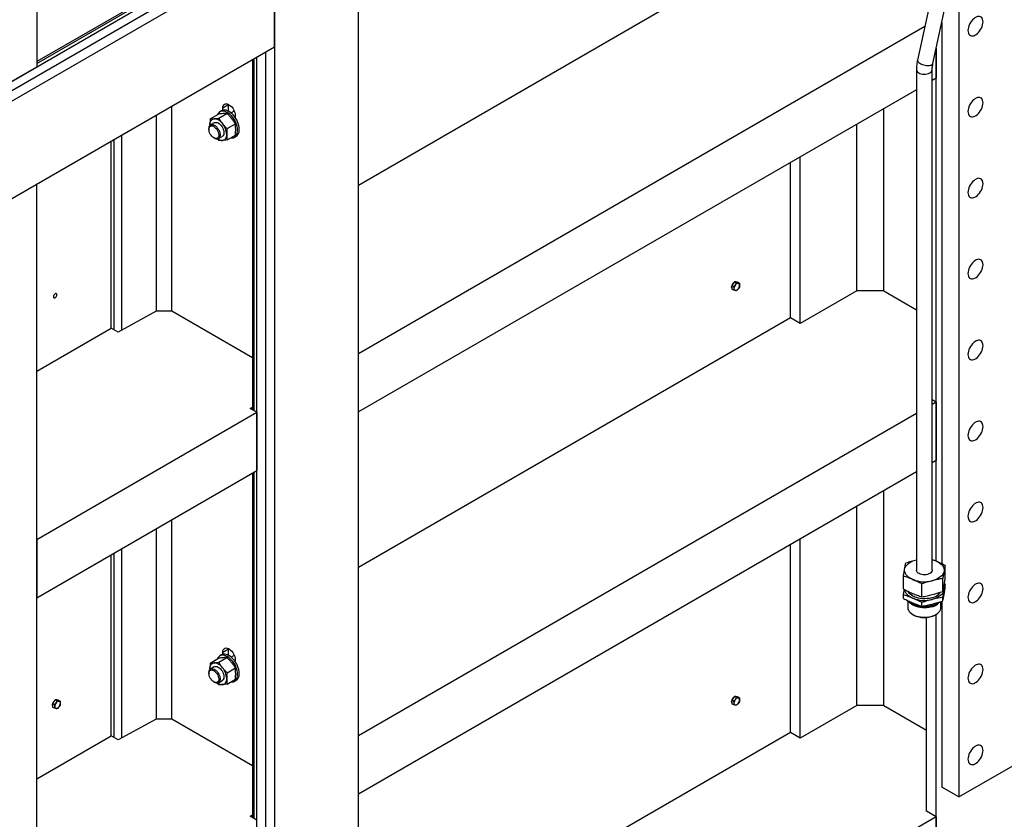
# Model space of a CAD drawing. Header units: millimetres. Extents: x 0 to 25230, y 0 to 17820.
# Tile 219 of 244: x 20501 to 21743, y 8418 to 9426. Entities that reach past the tile are written whole.
import ezdxf

# ---------------------------------------------------------------- set-up
doc = ezdxf.new("R2010")
doc.units = ezdxf.units.MM
doc.linetypes.add('SLD-Sólida', pattern=[0])
doc.layers.add('REFERÊNCIAS', color=9, linetype='SLD-Sólida')

msp = doc.modelspace()

# ---------------------------------------------------------------- linework, layer by layer
at = {"color": 7, "linetype": 'SLD-Sólida', "lineweight": 25, "ltscale": 30}
for p, q in [((21701.6, 9691.6), (21633.1, 9375.1)), ((21652.6, 9370.8), (21721.2, 9687.4)), ((21631.8, 9363.3), (21631.8, 8732.2)), ((21651.8, 8732.2), (21651.8, 9363.3)), ((21651.8, 8745.8), (21656.6, 8743.9)), ((21668.2, 8722), (21668.2, 8738.3)), ((21615.3, 8708.6), (21615.3, 8724.9)), ((21665, 8705.4), (21665, 8721.8)), ((21638.6, 8698.7), (21638.6, 8715.1)), ((21667, 8715.4), (21668.2, 8714.8)), ((21668.2, 8710.2), (21668.2, 8714.8)), ((21615.3, 8696.7), (21615.3, 8701.4)), ((21665, 8693.6), (21665, 8698.2)), ((21620.9, 8693.4), (21620.9, 8685.1)), ((21638.6, 8686.9), (21638.6, 8691.5)), ((21662.7, 8685.1), (21662.7, 8692.8)), ((21627, 8676.5), (21627.9, 8676)), ((21655.7, 8676), (21656.5, 8676.5))]:
    msp.add_line(p, q, dxfattribs=at)
at = {"color": 7, "linetype": 'SLD-Sólida', "lineweight": 25, "ltscale": 30, "flags": 128}
for points in [[(21633.1, 9375.1), (21633.1, 9374.5), (21633.3, 9373.7), (21633.9, 9372.9), (21634.8, 9372.1), (21636.1, 9371.3)], [(21636.1, 9371.3), (21637.5, 9370.5), (21639.2, 9369.9), (21641, 9369.3), (21642.8, 9368.9), (21644.7, 9368.6), (21646.5, 9368.5), (21648.1, 9368.6), (21649.6, 9368.8), (21650.8, 9369.1), (21651.8, 9369.6), (21652.4, 9370.2), (21652.6, 9370.8)], [(21634.7, 9359.3), (21636.2, 9358.6), (21637.8, 9358), (21639.6, 9357.7), (21641.5, 9357.6), (21643.4, 9357.6), (21645.3, 9357.9), (21647, 9358.4), (21648.5, 9359.1), (21649.8, 9359.9), (21650.8, 9360.8), (21651.4, 9361.8), (21651.7, 9362.9), (21651.8, 9363.3)], [(21616.9, 8733.8), (21617.5, 8735.7), (21618.5, 8737.5), (21619.9, 8739.2), (21621.6, 8740.8), (21623.7, 8742.2), (21626.1, 8743.5), (21628.8, 8744.6), (21631.7, 8745.4)], [(21651.8, 8745.5), (21653.8, 8744.9), (21656.6, 8743.9)], [(21656.6, 8743.9), (21659.1, 8742.7), (21661.3, 8741.3), (21663.1, 8739.7), (21664.7, 8738), (21665.8, 8736.3), (21666.5, 8734.4), (21666.8, 8732.5), (21666.6, 8730.7)], [(21627, 8720.6), (21624.5, 8721.8), (21622.3, 8723.2), (21620.4, 8724.7), (21618.9, 8726.4), (21617.8, 8728.2), (21617.1, 8730), (21616.8, 8731.9), (21616.9, 8733.8)], [(21645.8, 8726.9), (21644, 8726.6), (21642.1, 8726.5), (21640.2, 8726.5), (21638.4, 8726.8), (21636.6, 8727.3), (21635.1, 8727.9), (21633.8, 8728.7), (21632.8, 8729.7), (21632.1, 8730.7), (21631.8, 8731.8), (21631.8, 8732.2)], [(21651.8, 8732.2), (21651.8, 8732.1), (21651.6, 8731.1), (21651, 8730), (21650.1, 8729), (21648.9, 8728.2), (21647.5, 8727.5), (21645.8, 8726.9)], [(21666.6, 8730.7), (21666, 8728.8), (21665.1, 8727), (21663.7, 8725.3), (21661.9, 8723.7), (21659.8, 8722.2), (21657.4, 8721), (21654.7, 8719.9), (21651.8, 8719)], [(21627, 8697.1), (21624.5, 8698.3), (21622.3, 8699.7), (21620.4, 8701.2), (21618.9, 8702.9), (21617.8, 8704.7), (21617.1, 8706.5), (21616.8, 8707.8)], [(21666.6, 8707.1), (21666, 8705.3), (21665.1, 8703.5), (21663.7, 8701.7), (21661.9, 8700.2), (21659.8, 8698.7), (21657.4, 8697.4), (21654.7, 8696.3), (21651.8, 8695.5)], [(21651.5, 8687.6), (21648.8, 8687), (21645.9, 8686.7), (21643, 8686.5), (21640.1, 8686.5), (21637.2, 8686.7), (21634.4, 8687.1), (21631.7, 8687.7), (21629.1, 8688.5), (21626.7, 8689.5), (21624.5, 8690.6), (21622.6, 8691.9), (21621, 8693.3), (21620.1, 8694.3)], [(21650.4, 8697.3), (21647.8, 8696.8), (21645.1, 8696.4), (21642.4, 8696.3), (21639.6, 8696.3), (21636.9, 8696.6), (21634.3, 8697.1), (21631.8, 8697.7), (21629.4, 8698.5), (21627.3, 8699.5), (21625.4, 8700.7), (21623.7, 8701.9), (21622.4, 8703.3), (21621.3, 8704.8), (21620.9, 8705.7)], [(21620.9, 8685.1), (21620.9, 8684.8), (21621.1, 8683.2), (21621.7, 8681.7), (21622.6, 8680.2), (21623.9, 8678.8), (21625.5, 8677.5), (21627.3, 8676.4), (21629.4, 8675.3), (21631.7, 8674.5), (21634.2, 8673.8), (21636.8, 8673.4), (21639.5, 8673.1), (21642.2, 8673), (21644.9, 8673.2), (21647.6, 8673.5), (21650.2, 8674), (21652.6, 8674.8), (21654.8, 8675.7), (21656.9, 8676.7), (21658.6, 8677.9), (21660.1, 8679.3), (21661.2, 8680.7), (21662.1, 8682.2), (21662.5, 8683.8), (21662.7, 8685.1)], [(21650.2, 8685.9), (21647.6, 8685.3), (21644.9, 8685), (21642.2, 8684.9), (21639.5, 8684.9), (21636.8, 8685.2), (21634.2, 8685.7), (21631.7, 8686.3), (21629.4, 8687.2), (21627.3, 8688.2), (21625.5, 8689.4), (21623.9, 8690.7), (21623, 8691.6)]]:
    msp.add_lwpolyline(points, dxfattribs=at)
at = {"color": 7, "linetype": 'SLD-Sólida', "lineweight": 25, "ltscale": 900}
for centre, radius, start, end in [((21636.7, 9363.8), 4.95, 185.2124, 246.1313), ((21641.8, 8758.3), 40.6, 248.5038, 284.2405), ((21658.3, 8708.7), 8.51, 349.3227, 17.6453), ((21641.8, 8734.8), 40.6, 248.5038, 284.2405), ((21646.8, 8716.2), 19.3, 280.9479, 321.6599), ((21641.8, 8718.9), 32.8, 253.3198, 286.6802), ((21646.3, 8705.1), 19.6, 281.3996, 316.6239), ((21645.7, 8712.8), 25.8, 282.8768, 307.7645), ((21641.8, 8702.6), 30, 242.3897, 297.6103)]:
    msp.add_arc(centre, radius, start, end, dxfattribs=at)
at = {"color": 7, "linetype": 'SLD-Sólida', "lineweight": 25, "ltscale": 30}
for points, knots in [([(21633.1, 9375.1), (21632.9, 9374.4), (21632.6, 9372.5), (21632.1, 9369.4), (21631.8, 9366.1), (21631.8, 9364.1), (21631.8, 9363.3)], [0, 0, 0, 0, 0.1665506, 0.4769654, 0.78893, 1, 1, 1, 1]), ([(21651.8, 9363.3), (21651.8, 9363.7), (21651.8, 9364.8), (21651.9, 9366.8), (21652.2, 9368.9), (21652.5, 9370.3), (21652.6, 9370.8)], [0, 0, 0, 0, 0.166807, 0.486013, 0.80749, 1, 1, 1, 1]), ([(21618.5, 8741.5), (21620.7, 8742.2), (21625.1, 8743.7), (21629.5, 8744.9), (21631.7, 8745.4)], [0, 0, 0, 0, 0.499453, 1, 1, 1, 1]), ([(21656.6, 8743.9), (21658.5, 8743), (21662.4, 8741.3), (21666.3, 8739.3), (21668.2, 8738.3)], [0, 0, 0, 0, 0.4993648, 1, 1, 1, 1]), ([(21615.3, 8724.9), (21615.6, 8726.5), (21616.1, 8729.6), (21616.7, 8732.4), (21616.9, 8733.8)], [0, 0, 0, 0, 0.499453, 1, 1, 1, 1]), ([(21616.9, 8733.8), (21617.2, 8735.2), (21617.7, 8737.9), (21618.2, 8740.3), (21618.5, 8741.5)], [0, 0, 0, 0, 0.499365, 1, 1, 1, 1]), ([(21668.2, 8738.3), (21667.9, 8737.1), (21667.4, 8734.7), (21666.9, 8732), (21666.6, 8730.7)], [0, 0, 0, 0, 0.499453, 1, 1, 1, 1]), ([(21627, 8720.6), (21625, 8721.4), (21621.2, 8723), (21617.3, 8724.3), (21615.3, 8724.9)], [0, 0, 0, 0, 0.499365, 1, 1, 1, 1]), ([(21638.6, 8715.1), (21636.7, 8716), (21632.8, 8718), (21628.9, 8719.7), (21627, 8720.6)], [0, 0, 0, 0, 0.499453, 1, 1, 1, 1]), ([(21651.8, 8719), (21649.6, 8718.4), (21645.2, 8717.3), (21640.8, 8715.8), (21638.6, 8715.1)], [0, 0, 0, 0, 0.499365, 1, 1, 1, 1]), ([(21665, 8721.8), (21663.9, 8721.6), (21659.5, 8720.8), (21655.1, 8719.8), (21651.8, 8719)], [0, 0, 0, 0, 0.25088, 1, 1, 1, 1]), ([(21666.6, 8730.7), (21666.4, 8729.2), (21665.8, 8726.4), (21665.3, 8723.3), (21665, 8721.8)], [0, 0, 0, 0, 0.499365, 1, 1, 1, 1]), ([(21666.6, 8713.1), (21666.9, 8714.5), (21667.4, 8717.3), (21667.9, 8720.4), (21668.2, 8722)], [0, 0, 0, 0, 0.4993648, 1, 1, 1, 1]), ([(21615.3, 8708.6), (21617.3, 8707.6), (21621.1, 8705.6), (21625, 8703.9), (21627, 8703)], [0, 0, 0, 0, 0.499453, 1, 1, 1, 1]), ([(21615.3, 8701.4), (21615.6, 8702.9), (21616, 8705.2), (21616.4, 8707.3), (21616.5, 8708)], [0, 0, 0, 0, 0.677438, 1, 1, 1, 1]), ([(21665, 8705.4), (21665.3, 8706.6), (21665.8, 8709), (21666.4, 8711.7), (21666.6, 8713.1)], [0, 0, 0, 0, 0.499453, 1, 1, 1, 1]), ([(21666.6, 8707.1), (21666.4, 8705.7), (21665.8, 8702.9), (21665.3, 8699.8), (21665, 8698.2)], [0, 0, 0, 0, 0.499365, 1, 1, 1, 1]), ([(21668.2, 8714.8), (21667.9, 8713.6), (21667.4, 8711.2), (21666.9, 8708.5), (21666.6, 8707.1)], [0, 0, 0, 0, 0.4994527, 1, 1, 1, 1]), ([(21666.6, 8701.3), (21666.9, 8702.7), (21667.4, 8705.5), (21667.9, 8708.6), (21668.2, 8710.2)], [0, 0, 0, 0, 0.4993648, 1, 1, 1, 1]), ([(21627, 8697.1), (21625, 8697.8), (21621.2, 8699.4), (21617.3, 8700.7), (21615.3, 8701.4)], [0, 0, 0, 0, 0.4993648, 1, 1, 1, 1]), ([(21615.3, 8696.7), (21617.3, 8695.7), (21621.1, 8693.8), (21625, 8692.1), (21627, 8691.2)], [0, 0, 0, 0, 0.4994527, 1, 1, 1, 1]), ([(21627, 8703), (21628.9, 8702.2), (21632.8, 8700.7), (21636.7, 8699.4), (21638.6, 8698.7)], [0, 0, 0, 0, 0.499365, 1, 1, 1, 1]), ([(21638.6, 8691.5), (21636.7, 8692.5), (21632.8, 8694.5), (21628.9, 8696.2), (21627, 8697.1)], [0, 0, 0, 0, 0.499453, 1, 1, 1, 1]), ([(21638.6, 8698.7), (21640.8, 8699.1), (21645.2, 8699.9), (21649.6, 8700.9), (21651.8, 8701.5)], [0, 0, 0, 0, 0.499453, 1, 1, 1, 1]), ([(21651.8, 8695.5), (21649.6, 8694.9), (21645.2, 8693.7), (21640.8, 8692.2), (21638.6, 8691.5)], [0, 0, 0, 0, 0.499365, 1, 1, 1, 1]), ([(21651.8, 8701.5), (21655.1, 8702.4), (21659.5, 8703.6), (21663.9, 8705.1), (21665, 8705.4)], [0, 0, 0, 0, 0.74912, 1, 1, 1, 1]), ([(21665, 8698.2), (21663.9, 8698), (21659.5, 8697.3), (21655.1, 8696.2), (21651.8, 8695.5)], [0, 0, 0, 0, 0.2508797, 1, 1, 1, 1]), ([(21665, 8693.6), (21665.3, 8694.8), (21665.8, 8697.2), (21666.4, 8699.9), (21666.6, 8701.3)], [0, 0, 0, 0, 0.499453, 1, 1, 1, 1]), ([(21627, 8691.2), (21628.9, 8690.4), (21632.8, 8688.8), (21636.7, 8687.5), (21638.6, 8686.9)], [0, 0, 0, 0, 0.4993648, 1, 1, 1, 1]), ([(21638.6, 8686.9), (21640.8, 8687.3), (21645.2, 8688), (21649.6, 8689.1), (21651.8, 8689.6)], [0, 0, 0, 0, 0.4994527, 1, 1, 1, 1]), ([(21651.8, 8689.6), (21655.1, 8690.5), (21659.5, 8691.7), (21663.9, 8693.2), (21665, 8693.6)], [0, 0, 0, 0, 0.74912, 1, 1, 1, 1])]:
    msp.add_open_spline(points, degree=3, knots=knots, dxfattribs=at)
at = {"layer": 'REFERÊNCIAS', "linetype": 'SLD-Sólida', "lineweight": 25, "ltscale": 30}
for p, q in [((20928, 7450), (20928, 10490.9)), ((20821.9, 10429.6), (20821.9, 7388.8)), ((20522.2, 10256.6), (20522.2, 9366.9)), ((19681.8, 8881.8), (20810.6, 9533.5)), ((20794.9, 9530.8), (20522.2, 9373.4)), ((20522.2, 9371), (20796.5, 9529.4)), ((21473, 9532), (20928, 9217.4)), ((20810.6, 9521.2), (19681.8, 8869.6)), ((20821.9, 9514.7), (19681.8, 8856.5)), ((20821.9, 9392.2), (20821.9, 9514.7)), ((21685.1, 9520.8), (21685.1, 8446.4)), ((21642.3, 9417.5), (20928, 9005.1)), ((21663.9, 9422.8), (21663.9, 8740.5)), ((19681.8, 8734), (20821.9, 9392.2)), ((21656.8, 8743.7), (21656.8, 9390.2)), ((21656.8, 9390.2), (21656.8, 9352.4)), ((20796.5, 8933.3), (20796.5, 9377.5)), ((20800, 7389.2), (20800, 9379.5)), ((20810.6, 9385.7), (20810.6, 7395.3)), ((20465.6, 9334.3), (20522.2, 9366.9)), ((20794.4, 9376.3), (20794.4, 8934.5)), ((21656.8, 9352.4), (21651.8, 9349.5)), ((21631.8, 9337.9), (20928, 8931.7)), ((20692.5, 9058.6), (20692.5, 9317.5)), ((20763.9, 9318.7), (20756.9, 9314.6)), ((20756.9, 9312.1), (20756.9, 9314.6)), ((20763.9, 9318.7), (20764, 9319.5)), ((20763.9, 9310.9), (20763.9, 9318.7)), ((20763.9, 9318.7), (20763.9, 9318.7)), ((20764, 9318.7), (20763.9, 9318.7)), ((20764, 9319.5), (20764, 9318.7)), ((20764.7, 9319.1), (20764, 9318.7)), ((20764, 9310.9), (20764, 9318.7)), ((20673.1, 9058.6), (20673.1, 9306.3)), ((20741.1, 9301.1), (20751.5, 9307.1)), ((20751.7, 9302.1), (20762.1, 9308.1)), ((20755.4, 9311.4), (20753.3, 9310.2)), ((20771.4, 9310.8), (20767.5, 9308.6)), ((20771, 9311.6), (20771, 9310.6)), ((20772.5, 9305.6), (20772.5, 9303.1)), ((21590.7, 9084.3), (21590.7, 9314.2)), ((20740.6, 9293.8), (20740.7, 9292.9)), ((20740.6, 9293.8), (20740.7, 9292.8)), ((20746.2, 9296.3), (20741.5, 9293.6)), ((20762.3, 9288.9), (20772.7, 9294.9)), ((21556.8, 9084.3), (21556.8, 9294.6)), ((20629.5, 9035.1), (20629.5, 9281.1)), ((20739.4, 9289), (20739.4, 9288)), ((20751.5, 9276.3), (20756.2, 9279)), ((20762.3, 9274.7), (20772.7, 9280.7)), ((20771.8, 9278.2), (20773.9, 9279.4)), ((20616.2, 9037.4), (20616.2, 9273.4)), ((20619.7, 9035.3), (20619.7, 9275.5)), ((20745.6, 9277.3), (20746.5, 9276.7)), ((20751.7, 9273.8), (20749.6, 9275.9)), ((21485.3, 9043.1), (21485.3, 9253.4)), ((21473, 9050.2), (21473, 9246.3)), ((20522.2, 7228.8), (20522.2, 9219.1)), ((21400.6, 9093.5), (21398.9, 9091.3)), ((21401.5, 9089.8), (21398.9, 9091.3)), ((21398.9, 9091.3), (21398.9, 9089)), ((21402.4, 9095.7), (21400.6, 9093.5)), ((21401.5, 9089.8), (21403.4, 9091.9)), ((21405, 9094.2), (21402.4, 9095.7)), ((21404.2, 9095.6), (21402.4, 9095.7)), ((21403.4, 9091.9), (21405, 9094.2)), ((21405.9, 9095.4), (21404.2, 9095.6)), ((21405, 9094.2), (21407, 9093.9)), ((21408.6, 9093.9), (21405.9, 9095.4)), ((21407, 9093.9), (21408.6, 9093.9)), ((21408.6, 9093.9), (21408.7, 9091.4)), ((21398.9, 9089), (21398.9, 9086.6)), ((21401.5, 9085.1), (21398.9, 9086.6)), ((21401.7, 9087.3), (21401.5, 9089.8)), ((21403.4, 9084.8), (21401.5, 9085.1)), ((21405, 9084.8), (21403.4, 9084.8)), ((21407, 9086.9), (21405, 9084.8)), ((21408.6, 9089.2), (21407, 9086.9)), ((21556.8, 9084.3), (21485.3, 9043.1)), ((21590.7, 9084.3), (21556.8, 9084.3)), ((21590.7, 9084.3), (21631.8, 9060.6)), ((20672.8, 9058.6), (20624.7, 9032.5)), ((20692.5, 9058.6), (20672.8, 9058.6)), ((20794.4, 8999.8), (20692.5, 9058.6)), ((21473, 9050.2), (20928, 8735.7)), ((21485.3, 9043.1), (21473, 9050.2)), ((20522.2, 8983.1), (20616.2, 9037.4)), ((20624.7, 9032.5), (20616.2, 9037.4)), ((21656.8, 8944.1), (21651.8, 8947)), ((21656.8, 8944.1), (21651.8, 8941.2)), ((21656.8, 8944.1), (21656.8, 8870.6)), ((20522.2, 8770.9), (20800, 8931.3)), ((20791.5, 8936.2), (20794.4, 8937.9)), ((20800, 8931.3), (20791.5, 8936.2)), ((20800, 8931.3), (20800, 8857.8)), ((21631.8, 8929.7), (20928, 8523.4)), ((21656.8, 8870.6), (21651.8, 8867.7)), ((20522.2, 8697.4), (20800, 8857.8)), ((20796.5, 8419.3), (20796.5, 8855.7)), ((21631.8, 8856.2), (20928, 8449.9)), ((20794.4, 8854.5), (20794.4, 8420.5)), ((21590.7, 8561.7), (21590.7, 8832.5)), ((21556.8, 8561.7), (21556.8, 8812.9)), ((20692.5, 8544.6), (20692.5, 8795.7)), ((20673.1, 8544.6), (20673.1, 8784.5)), ((20522.2, 8770.9), (20522.2, 8697.4)), ((21485.3, 8520.5), (21485.3, 8771.6)), ((20629.5, 8521.1), (20629.5, 8759.3)), ((21473, 8527.7), (21473, 8764.5)), ((20616.2, 8523.4), (20616.2, 8751.6)), ((20619.7, 8521.3), (20619.7, 8753.7)), ((21663.9, 8693.2), (21663.9, 8458.7)), ((21644.4, 8428.7), (21644.4, 8672.8)), ((21656.8, 7883.8), (21656.8, 8676.7)), ((20763.9, 8632.8), (20756.9, 8628.7)), ((20763.9, 8632.8), (20764, 8633.6)), ((20763.9, 8625), (20763.9, 8632.8)), ((20763.9, 8632.8), (20763.9, 8632.8)), ((20764, 8632.8), (20763.9, 8632.8)), ((20764, 8633.6), (20764, 8632.8)), ((20764.7, 8633.2), (20764, 8632.8)), ((20764, 8625), (20764, 8632.8)), ((20741.1, 8615.2), (20751.5, 8621.2)), ((20751.7, 8616.2), (20762.1, 8622.2)), ((20755.4, 8625.6), (20753.3, 8624.3)), ((20756.9, 8626.2), (20756.9, 8628.7)), ((20771.4, 8624.9), (20767.5, 8622.7)), ((20771, 8625.7), (20771, 8624.7)), ((20772.5, 8619.7), (20772.5, 8617.2)), ((20740.6, 8607.9), (20740.7, 8607)), ((20740.6, 8607.9), (20740.7, 8606.9)), ((20746.2, 8610.4), (20741.5, 8607.7)), ((20762.3, 8603), (20772.7, 8609)), ((20739.4, 8603.1), (20739.4, 8602.1)), ((20762.3, 8588.8), (20772.7, 8594.9)), ((20745.6, 8591.4), (20746.5, 8590.9)), ((20751.7, 8587.9), (20749.6, 8590)), ((20751.5, 8590.4), (20756.2, 8593.1)), ((20771.8, 8592.3), (20773.9, 8593.5)), ((21400.6, 8570.9), (21398.9, 8568.7)), ((21402.4, 8573.1), (21400.6, 8570.9)), ((21405, 8571.6), (21402.4, 8573.1)), ((21404.2, 8573), (21402.4, 8573.1)), ((21403.4, 8569.3), (21405, 8571.6)), ((21405.9, 8572.8), (21404.2, 8573)), ((21405, 8571.6), (21407, 8571.4)), ((21408.6, 8571.3), (21405.9, 8572.8)), ((21407, 8571.4), (21408.6, 8571.3)), ((21408.6, 8571.3), (21408.7, 8568.8)), ((20543.8, 8566.6), (20542.1, 8564.4)), ((20544.7, 8562.9), (20542.1, 8564.4)), ((20542.1, 8564.4), (20542.1, 8562.1)), ((20542.1, 8562.1), (20542.1, 8559.7)), ((20544.7, 8558.2), (20542.1, 8559.7)), ((20545.6, 8568.8), (20543.8, 8566.6)), ((20544.7, 8562.9), (20546.6, 8565)), ((20544.9, 8560.5), (20544.7, 8562.9)), ((20546.6, 8558), (20544.7, 8558.2)), ((20548.3, 8567.3), (20545.6, 8568.8)), ((20547.4, 8568.7), (20545.6, 8568.8)), ((20546.6, 8565), (20548.3, 8567.3)), ((20548.3, 8557.9), (20546.6, 8558)), ((20549.2, 8568.5), (20547.4, 8568.7)), ((20548.3, 8567.3), (20550.2, 8567.1)), ((20550.2, 8560), (20548.3, 8557.9)), ((20551.8, 8567), (20549.2, 8568.5)), ((20550.2, 8567.1), (20551.8, 8567)), ((20551.8, 8562.3), (20550.2, 8560)), ((20551.8, 8567), (20551.9, 8564.6)), ((21401.5, 8567.2), (21398.9, 8568.7)), ((21398.9, 8568.7), (21398.9, 8566.4)), ((21398.9, 8566.4), (21398.9, 8564)), ((21401.5, 8562.5), (21398.9, 8564)), ((21401.5, 8567.2), (21403.4, 8569.3)), ((21401.7, 8564.8), (21401.5, 8567.2)), ((21403.4, 8562.2), (21401.5, 8562.5)), ((21405, 8562.2), (21403.4, 8562.2)), ((21407, 8564.3), (21405, 8562.2)), ((21408.6, 8566.6), (21407, 8564.3)), ((21556.8, 8561.7), (21485.3, 8520.5)), ((21590.7, 8561.7), (21556.8, 8561.7)), ((21590.7, 8561.7), (21644.4, 8530.7)), ((20672.8, 8544.6), (20624.7, 8518.5)), ((20692.5, 8544.6), (20672.8, 8544.6)), ((20794.4, 8485.8), (20692.5, 8544.6)), ((21685.1, 8446.4), (21854.8, 8544.4)), ((20522.2, 8469.1), (20616.2, 8523.4)), ((20624.7, 8518.5), (20616.2, 8523.4)), ((21473, 8527.7), (20928, 8213.1)), ((21485.3, 8520.5), (21473, 8527.7)), ((21685.1, 8446.4), (21663.9, 8458.7)), ((20791.5, 8422.1), (20794.4, 8423.9)), ((20800, 8417.2), (20791.5, 8422.1)), ((21656.8, 8421.5), (20928, 8000.8)), ((21656.8, 8421.5), (21644.4, 8428.7)), ((21656.8, 8421.5), (21656.8, 8348))]:
    msp.add_line(p, q, dxfattribs=at)
at = {"layer": 'REFERÊNCIAS', "linetype": 'SLD-Sólida', "lineweight": 25, "ltscale": 30, "flags": 128}
for points in [[(21715.9, 9423.6), (21715.7, 9425.3), (21715.3, 9426.9), (21714.7, 9428.2), (21713.9, 9429.2), (21712.8, 9429.9), (21711.5, 9430.3), (21710.2, 9430.4), (21708.7, 9430.1), (21707.1, 9429.5), (21705.5, 9428.6), (21704, 9427.4), (21702.5, 9426), (21701.1, 9424.3), (21699.9, 9422.5), (21698.8, 9420.5), (21697.9, 9418.5), (21697.3, 9416.4), (21696.9, 9414.5), (21696.8, 9412.6), (21696.9, 9410.8), (21697.3, 9409.3), (21697.9, 9408), (21698.8, 9407), (21699.9, 9406.2), (21701.1, 9405.8), (21702.5, 9405.8), (21704, 9406), (21705.5, 9406.6), (21707.1, 9407.6), (21708.7, 9408.7), (21710.2, 9410.2), (21711.5, 9411.9), (21712.8, 9413.7), (21713.9, 9415.7), (21714.7, 9417.7), (21715.3, 9419.7), (21715.7, 9421.7), (21715.9, 9423.6)], [(21715.9, 9321.5), (21715.7, 9323.3), (21715.3, 9324.8), (21714.7, 9326.1), (21713.9, 9327.1), (21712.8, 9327.9), (21711.5, 9328.3), (21710.2, 9328.3), (21708.7, 9328.1), (21707.1, 9327.5), (21705.5, 9326.5), (21704, 9325.3), (21702.5, 9323.9), (21701.1, 9322.2), (21699.9, 9320.4), (21698.8, 9318.4), (21697.9, 9316.4), (21697.3, 9314.4), (21696.9, 9312.4), (21696.8, 9310.5), (21696.9, 9308.8), (21697.3, 9307.2), (21697.9, 9305.9), (21698.8, 9304.9), (21699.9, 9304.2), (21701.1, 9303.8), (21702.5, 9303.7), (21704, 9304), (21705.5, 9304.6), (21707.1, 9305.5), (21708.7, 9306.7), (21710.2, 9308.1), (21711.5, 9309.8), (21712.8, 9311.6), (21713.9, 9313.6), (21714.7, 9315.6), (21715.3, 9317.6), (21715.7, 9319.6), (21715.9, 9321.5)], [(20756.9, 9314.6), (20757, 9316.2), (20757.4, 9317.6), (20758.1, 9318.7), (20758.9, 9319.5), (20760, 9320), (20761.2, 9320.2), (20762.5, 9320), (20764, 9319.5), (20765.4, 9318.6), (20766.8, 9317.5), (20768.1, 9316.2), (20769.4, 9314.6), (20770.4, 9312.9), (20771.3, 9311), (20771.9, 9309.2), (20772.3, 9307.4), (20772.5, 9305.6)], [(20762.6, 9309.3), (20760.7, 9310.2), (20758.9, 9310.8), (20757.2, 9311.1), (20755.6, 9311), (20754.1, 9310.6), (20752.8, 9309.9), (20751.7, 9308.9), (20750.8, 9307.6), (20750.2, 9306.4)], [(20764.7, 9310.5), (20762.9, 9311.4), (20761.1, 9312), (20759.4, 9312.3), (20757.7, 9312.2), (20756.3, 9311.8), (20755.4, 9311.4)], [(20767, 9277.4), (20767, 9277.4), (20768.7, 9277.3), (20770.2, 9277.5), (20771.6, 9278.1), (20772.9, 9278.9), (20773.9, 9280.1), (20774.7, 9281.5), (20775.2, 9283.2), (20775.6, 9285.1), (20775.6, 9287.2), (20775.4, 9289.4), (20775, 9291.7), (20774.3, 9294), (20773.4, 9296.4), (20772.3, 9298.7), (20771, 9300.9), (20769.5, 9303), (20767.9, 9304.9), (20766.2, 9306.6), (20764.4, 9308.1), (20762.6, 9309.3)], [(20773.9, 9279.4), (20775, 9280.2), (20776, 9281.3), (20776.8, 9282.8), (20777.4, 9284.4), (20777.7, 9286.3), (20777.7, 9288.4), (20777.6, 9290.6), (20777.1, 9292.9), (20776.4, 9295.3), (20775.5, 9297.6), (20774.4, 9299.9), (20773.1, 9302.1), (20771.6, 9304.2), (20770, 9306.2), (20768.3, 9307.9), (20766.5, 9309.3), (20764.7, 9310.5)], [(20739.4, 9289), (20739.5, 9290.1), (20739.8, 9291.4), (20740.3, 9292.5), (20741.1, 9293.3), (20742.1, 9293.9), (20743.2, 9294), (20744.5, 9293.9), (20745.8, 9293.4), (20747.1, 9292.7), (20748.5, 9291.6), (20749.7, 9290.3), (20750.8, 9288.8), (20751.8, 9287.2), (20752.6, 9285.5), (20753.1, 9283.7), (20753.5, 9282), (20753.5, 9280.4), (20753.3, 9279), (20752.9, 9277.8), (20752.2, 9276.8), (20751.3, 9276.2), (20750.3, 9275.8), (20749.1, 9275.8), (20747.8, 9276.1), (20746.5, 9276.7), (20746.5, 9276.7)], [(20745.6, 9277.3), (20744.3, 9278.1), (20743.1, 9279.2), (20742, 9280.6), (20741.1, 9282.1), (20740.3, 9283.7), (20739.8, 9285.3), (20739.5, 9286.8), (20739.4, 9288.3), (20739.6, 9289.6), (20740, 9290.8), (20740.7, 9291.6), (20741.6, 9292.1), (20742.6, 9292.4), (20743.7, 9292.3), (20745, 9291.9), (20746.2, 9291.1), (20747.4, 9290.1), (20748.6, 9288.9), (20749.6, 9287.5), (20750.5, 9285.9), (20751.1, 9284.3), (20751.6, 9282.7), (20751.8, 9281.2), (20751.7, 9279.8), (20751.4, 9278.6), (20750.8, 9277.6), (20750.1, 9276.9), (20749.1, 9276.5), (20748, 9276.4), (20746.8, 9276.7), (20745.6, 9277.3)], [(20740.6, 9293.8), (20740.7, 9295.3), (20741, 9296.8), (20741.4, 9298), (20742.1, 9299.1), (20742.8, 9300), (20743.7, 9300.7), (20744.8, 9301.1), (20745.9, 9301.3)], [(20756.5, 9295.2), (20755.3, 9296.6), (20754, 9297.9), (20752.6, 9299), (20751.2, 9299.9), (20749.9, 9300.6), (20748.5, 9301.1), (20747.2, 9301.3), (20745.9, 9301.3)], [(20746.2, 9296.3), (20747.1, 9296.7), (20748.3, 9296.8), (20749.6, 9296.6), (20750.9, 9296), (20752.2, 9295.2), (20753.6, 9294), (20754.8, 9292.7), (20755.9, 9291.2), (20756.8, 9289.5), (20757.5, 9287.8), (20758, 9286.1), (20758.3, 9284.4), (20758.3, 9282.8), (20758, 9281.4), (20757.5, 9280.3), (20756.8, 9279.4), (20756.2, 9279)], [(20756.5, 9274), (20757.7, 9274.2), (20758.7, 9274.7), (20759.7, 9275.4), (20760.4, 9276.2), (20761, 9277.3), (20761.5, 9278.6), (20761.8, 9280), (20761.8, 9281.5)], [(21715.9, 9219.5), (21715.7, 9221.2), (21715.3, 9222.7), (21714.7, 9224), (21713.9, 9225.1), (21712.8, 9225.8), (21711.5, 9226.2), (21710.2, 9226.3), (21708.7, 9226), (21707.1, 9225.4), (21705.5, 9224.5), (21704, 9223.3), (21702.5, 9221.8), (21701.1, 9220.2), (21699.9, 9218.3), (21698.8, 9216.4), (21697.9, 9214.3), (21697.3, 9212.3), (21696.9, 9210.3), (21696.8, 9208.4), (21696.9, 9206.7), (21697.3, 9205.2), (21697.9, 9203.9), (21698.8, 9202.8), (21699.9, 9202.1), (21701.1, 9201.7), (21702.5, 9201.6), (21704, 9201.9), (21705.5, 9202.5), (21707.1, 9203.4), (21708.7, 9204.6), (21710.2, 9206.1), (21711.5, 9207.7), (21712.8, 9209.6), (21713.9, 9211.5), (21714.7, 9213.5), (21715.3, 9215.6), (21715.7, 9217.6), (21715.9, 9219.5)], [(21715.9, 9117.4), (21715.7, 9119.1), (21715.3, 9120.7), (21714.7, 9122), (21713.9, 9123), (21712.8, 9123.7), (21711.5, 9124.1), (21710.2, 9124.2), (21708.7, 9123.9), (21707.1, 9123.3), (21705.5, 9122.4), (21704, 9121.2), (21702.5, 9119.8), (21701.1, 9118.1), (21699.9, 9116.3), (21698.8, 9114.3), (21697.9, 9112.3), (21697.3, 9110.2), (21696.9, 9108.3), (21696.8, 9106.4), (21696.9, 9104.6), (21697.3, 9103.1), (21697.9, 9101.8), (21698.8, 9100.8), (21699.9, 9100), (21701.1, 9099.6), (21702.5, 9099.6), (21704, 9099.8), (21705.5, 9100.4), (21707.1, 9101.3), (21708.7, 9102.5), (21710.2, 9104), (21711.5, 9105.7), (21712.8, 9107.5), (21713.9, 9109.5), (21714.7, 9111.5), (21715.3, 9113.5), (21715.7, 9115.5), (21715.9, 9117.4)], [(21403.5, 9095.6), (21404.3, 9095.6), (21404.5, 9095.5)], [(20547.6, 9079.5), (20547.5, 9080.2), (20547.1, 9080.8), (20546.5, 9081), (20545.8, 9080.9), (20545.1, 9080.4), (20544.4, 9079.7), (20543.8, 9078.9), (20543.5, 9077.9), (20543.3, 9077), (20543.5, 9076.2), (20543.8, 9075.7), (20544.4, 9075.5), (20545.1, 9075.6), (20545.8, 9076), (20546.5, 9076.7), (20547.1, 9077.6), (20547.5, 9078.5), (20547.6, 9079.5)], [(20543.3, 9077), (20543.5, 9076.2), (20543.8, 9075.7), (20544.4, 9075.5), (20545.1, 9075.6), (20545.8, 9076), (20546.5, 9076.7), (20547.1, 9077.6), (20547.4, 9078.5), (20547.6, 9079.5), (20547.6, 9079.5)], [(20547.6, 9079.5), (20547.4, 9080.2), (20547.1, 9080.7), (20546.5, 9081), (20545.8, 9080.9), (20545.5, 9080.7)], [(21398.7, 9089), (21398.9, 9090.2), (21398.9, 9090.3)], [(21398.9, 9088), (21398.9, 9088), (21398.7, 9089)], [(21715.9, 9015.3), (21715.7, 9017.1), (21715.3, 9018.6), (21714.7, 9019.9), (21713.9, 9020.9), (21712.8, 9021.7), (21711.5, 9022.1), (21710.2, 9022.1), (21708.7, 9021.9), (21707.1, 9021.3), (21705.5, 9020.3), (21704, 9019.1), (21702.5, 9017.7), (21701.1, 9016), (21699.9, 9014.2), (21698.8, 9012.2), (21697.9, 9010.2), (21697.3, 9008.2), (21696.9, 9006.2), (21696.8, 9004.3), (21696.9, 9002.6), (21697.3, 9001), (21697.9, 8999.7), (21698.8, 8998.7), (21699.9, 8998), (21701.1, 8997.6), (21702.5, 8997.5), (21704, 8997.8), (21705.5, 8998.4), (21707.1, 8999.3), (21708.7, 9000.5), (21710.2, 9001.9), (21711.5, 9003.6), (21712.8, 9005.4), (21713.9, 9007.4), (21714.7, 9009.4), (21715.3, 9011.4), (21715.7, 9013.4), (21715.9, 9015.3)], [(21715.9, 8913.3), (21715.7, 8915), (21715.3, 8916.5), (21714.7, 8917.8), (21713.9, 8918.9), (21712.8, 8919.6), (21711.5, 8920), (21710.2, 8920.1), (21708.7, 8919.8), (21707.1, 8919.2), (21705.5, 8918.3), (21704, 8917.1), (21702.5, 8915.6), (21701.1, 8914), (21699.9, 8912.1), (21698.8, 8910.2), (21697.9, 8908.1), (21697.3, 8906.1), (21696.9, 8904.1), (21696.8, 8902.2), (21696.9, 8900.5), (21697.3, 8899), (21697.9, 8897.7), (21698.8, 8896.6), (21699.9, 8895.9), (21701.1, 8895.5), (21702.5, 8895.4), (21704, 8895.7), (21705.5, 8896.3), (21707.1, 8897.2), (21708.7, 8898.4), (21710.2, 8899.9), (21711.5, 8901.5), (21712.8, 8903.4), (21713.9, 8905.3), (21714.7, 8907.3), (21715.3, 8909.4), (21715.7, 8911.4), (21715.9, 8913.3)], [(21715.9, 8811.2), (21715.7, 8812.9), (21715.3, 8814.5), (21714.7, 8815.8), (21713.9, 8816.8), (21712.8, 8817.5), (21711.5, 8817.9), (21710.2, 8818), (21708.7, 8817.7), (21707.1, 8817.1), (21705.5, 8816.2), (21704, 8815), (21702.5, 8813.6), (21701.1, 8811.9), (21699.9, 8810.1), (21698.8, 8808.1), (21697.9, 8806.1), (21697.3, 8804), (21696.9, 8802.1), (21696.8, 8800.2), (21696.9, 8798.4), (21697.3, 8796.9), (21697.9, 8795.6), (21698.8, 8794.6), (21699.9, 8793.8), (21701.1, 8793.4), (21702.5, 8793.4), (21704, 8793.6), (21705.5, 8794.2), (21707.1, 8795.1), (21708.7, 8796.3), (21710.2, 8797.8), (21711.5, 8799.5), (21712.8, 8801.3), (21713.9, 8803.3), (21714.7, 8805.3), (21715.3, 8807.3), (21715.7, 8809.3), (21715.9, 8811.2)], [(21715.9, 8709.1), (21715.7, 8710.9), (21715.3, 8712.4), (21714.7, 8713.7), (21713.9, 8714.7), (21712.8, 8715.5), (21711.5, 8715.9), (21710.2, 8715.9), (21708.7, 8715.6), (21707.1, 8715), (21705.5, 8714.1), (21704, 8712.9), (21702.5, 8711.5), (21701.1, 8709.8), (21699.9, 8708), (21698.8, 8706), (21697.9, 8704), (21697.3, 8702), (21696.9, 8700), (21696.8, 8698.1), (21696.9, 8696.4), (21697.3, 8694.8), (21697.9, 8693.5), (21698.8, 8692.5), (21699.9, 8691.8), (21701.1, 8691.4), (21702.5, 8691.3), (21704, 8691.6), (21705.5, 8692.2), (21707.1, 8693.1), (21708.7, 8694.3), (21710.2, 8695.7), (21711.5, 8697.4), (21712.8, 8699.2), (21713.9, 8701.2), (21714.7, 8703.2), (21715.3, 8705.2), (21715.7, 8707.2), (21715.9, 8709.1)], [(20756.9, 8628.7), (20757, 8630.3), (20757.4, 8631.7), (20758.1, 8632.8), (20758.9, 8633.6), (20760, 8634.1), (20761.2, 8634.3), (20762.5, 8634.1), (20764, 8633.6), (20765.4, 8632.8), (20766.8, 8631.6), (20768.1, 8630.3), (20769.4, 8628.7), (20770.4, 8627), (20771.3, 8625.1), (20771.9, 8623.3), (20772.3, 8621.5), (20772.5, 8619.7)], [(20762.6, 8623.4), (20760.7, 8624.3), (20758.9, 8624.9), (20757.2, 8625.2), (20755.6, 8625.1), (20754.1, 8624.7), (20752.8, 8624), (20751.7, 8623), (20750.8, 8621.7), (20750.2, 8620.5)], [(20764.7, 8624.6), (20762.9, 8625.5), (20761.1, 8626.1), (20759.4, 8626.4), (20757.7, 8626.3), (20756.3, 8626), (20755.4, 8625.6)], [(20767, 8591.5), (20767, 8591.5), (20768.7, 8591.4), (20770.2, 8591.6), (20771.6, 8592.2), (20772.9, 8593.1), (20773.9, 8594.2), (20774.7, 8595.6), (20775.2, 8597.3), (20775.6, 8599.2), (20775.6, 8601.3), (20775.4, 8603.5), (20775, 8605.8), (20774.3, 8608.1), (20773.4, 8610.5), (20772.3, 8612.8), (20771, 8615), (20769.5, 8617.1), (20767.9, 8619), (20766.2, 8620.7), (20764.4, 8622.2), (20762.6, 8623.4)], [(20773.9, 8593.5), (20775, 8594.3), (20776, 8595.4), (20776.8, 8596.9), (20777.4, 8598.5), (20777.7, 8600.4), (20777.7, 8602.5), (20777.6, 8604.7), (20777.1, 8607), (20776.4, 8609.4), (20775.5, 8611.7), (20774.4, 8614), (20773.1, 8616.2), (20771.6, 8618.3), (20770, 8620.3), (20768.3, 8622), (20766.5, 8623.4), (20764.7, 8624.6)], [(20739.4, 8603.1), (20739.5, 8604.2), (20739.8, 8605.5), (20740.3, 8606.6), (20741.1, 8607.4), (20742.1, 8608), (20743.2, 8608.1), (20744.5, 8608), (20745.8, 8607.5), (20747.1, 8606.8), (20748.5, 8605.7), (20749.7, 8604.4), (20750.8, 8602.9), (20751.8, 8601.3), (20752.6, 8599.6), (20753.1, 8597.8), (20753.5, 8596.1), (20753.5, 8594.6), (20753.3, 8593.1), (20752.9, 8591.9), (20752.2, 8591), (20751.3, 8590.3), (20750.3, 8589.9), (20749.1, 8589.9), (20747.8, 8590.2), (20746.5, 8590.9), (20746.5, 8590.9)], [(20740.6, 8607.9), (20740.7, 8609.4), (20741, 8610.9), (20741.4, 8612.1), (20742.1, 8613.2), (20742.8, 8614.1), (20743.7, 8614.8), (20744.8, 8615.2), (20745.9, 8615.4)], [(20756.5, 8609.3), (20755.3, 8610.7), (20754, 8612), (20752.6, 8613.1), (20751.2, 8614), (20749.9, 8614.7), (20748.5, 8615.2), (20747.2, 8615.4), (20745.9, 8615.4)], [(20746.2, 8610.4), (20747.1, 8610.8), (20748.3, 8610.9), (20749.6, 8610.7), (20750.9, 8610.1), (20752.2, 8609.3), (20753.6, 8608.2), (20754.8, 8606.8), (20755.9, 8605.3), (20756.8, 8603.6), (20757.5, 8601.9), (20758, 8600.2), (20758.3, 8598.5), (20758.3, 8596.9), (20758, 8595.6), (20757.5, 8594.4), (20756.8, 8593.5), (20756.2, 8593.1)], [(21715.9, 8607.1), (21715.7, 8608.8), (21715.3, 8610.3), (21714.7, 8611.6), (21713.9, 8612.7), (21712.8, 8613.4), (21711.5, 8613.8), (21710.2, 8613.8), (21708.7, 8613.6), (21707.1, 8613), (21705.5, 8612.1), (21704, 8610.9), (21702.5, 8609.4), (21701.1, 8607.8), (21699.9, 8605.9), (21698.8, 8604), (21697.9, 8601.9), (21697.3, 8599.9), (21696.9, 8597.9), (21696.8, 8596), (21696.9, 8594.3), (21697.3, 8592.8), (21697.9, 8591.4), (21698.8, 8590.4), (21699.9, 8589.7), (21701.1, 8589.3), (21702.5, 8589.2), (21704, 8589.5), (21705.5, 8590.1), (21707.1, 8591), (21708.7, 8592.2), (21710.2, 8593.7), (21711.5, 8595.3), (21712.8, 8597.2), (21713.9, 8599.1), (21714.7, 8601.1), (21715.3, 8603.2), (21715.7, 8605.2), (21715.9, 8607.1)], [(20745.6, 8591.4), (20744.3, 8592.2), (20743.1, 8593.3), (20742, 8594.7), (20741.1, 8596.2), (20740.3, 8597.8), (20739.8, 8599.4), (20739.5, 8601), (20739.4, 8602.4), (20739.6, 8603.8), (20740, 8604.9), (20740.7, 8605.7), (20741.6, 8606.3), (20742.6, 8606.5), (20743.7, 8606.4), (20745, 8606), (20746.2, 8605.3), (20747.4, 8604.3), (20748.6, 8603), (20749.6, 8601.6), (20750.5, 8600.1), (20751.1, 8598.4), (20751.6, 8596.8), (20751.8, 8595.3), (20751.7, 8593.9), (20751.4, 8592.7), (20750.8, 8591.7), (20750.1, 8591), (20749.1, 8590.6), (20748, 8590.5), (20746.8, 8590.8), (20745.6, 8591.4)], [(20756.5, 8588.1), (20757.7, 8588.3), (20758.7, 8588.8), (20759.7, 8589.5), (20760.4, 8590.3), (20761, 8591.4), (20761.5, 8592.7), (20761.8, 8594.1), (20761.8, 8595.6)], [(21403.5, 8573), (21404.3, 8573), (21404.5, 8572.9)], [(20541.9, 8562.2), (20542.1, 8563.3), (20542.1, 8563.4)], [(20542.1, 8561.1), (20542.1, 8561.1), (20541.9, 8562.2)], [(20546.7, 8568.7), (20547.5, 8568.7), (20547.7, 8568.6)], [(21398.7, 8566.5), (21398.9, 8567.6), (21398.9, 8567.7)], [(21398.9, 8565.4), (21398.9, 8565.4), (21398.7, 8566.5)], [(21715.9, 8505), (21715.7, 8506.7), (21715.3, 8508.3), (21714.7, 8509.6), (21713.9, 8510.6), (21712.8, 8511.3), (21711.5, 8511.7), (21710.2, 8511.8), (21708.7, 8511.5), (21707.1, 8510.9), (21705.5, 8510), (21704, 8508.8), (21702.5, 8507.4), (21701.1, 8505.7), (21699.9, 8503.9), (21698.8, 8501.9), (21697.9, 8499.9), (21697.3, 8497.8), (21696.9, 8495.9), (21696.8, 8494), (21696.9, 8492.2), (21697.3, 8490.7), (21697.9, 8489.4), (21698.8, 8488.4), (21699.9, 8487.6), (21701.1, 8487.2), (21702.5, 8487.2), (21704, 8487.4), (21705.5, 8488), (21707.1, 8488.9), (21708.7, 8490.1), (21710.2, 8491.6), (21711.5, 8493.3), (21712.8, 8495.1), (21713.9, 8497.1), (21714.7, 8499.1), (21715.3, 8501.1), (21715.7, 8503.1), (21715.9, 8505)]]:
    msp.add_lwpolyline(points, dxfattribs=at)
at = {"layer": 'REFERÊNCIAS', "linetype": 'SLD-Sólida', "lineweight": 25, "ltscale": 900}
for centre, radius, start, end in [((20738.8, 9280.5), 23, 2.6393, 39.7721), ((20756.3, 9283.8), 9.82, 233.9357, 271.5418), ((21406.5, 9088.7), 7.81, 129.2273, 153.1835), ((21409.3, 9087), 7.67, 140.2279, 177.3607), ((21407.2, 9089.4), 4.56, 93.4295, 146.5651), ((21406.6, 9091.8), 2.2, 350.7481, 79.4532), ((21401.1, 9091.8), 7.67, 320.2279, 357.3607), ((21403.8, 9087), 2.2, 170.7481, 259.4532), ((21403.2, 9089.4), 4.56, 273.4295, 326.5651), ((20738.8, 8594.6), 23, 2.6393, 39.7721), ((20756.3, 8597.9), 9.82, 233.9357, 271.5418), ((21406.5, 8566.1), 7.81, 129.2273, 153.1835), ((21407.2, 8566.8), 4.56, 93.4295, 146.5651), ((21406.6, 8569.2), 2.2, 350.7481, 79.4532), ((20549.8, 8561.8), 7.81, 129.2273, 153.1835), ((20547, 8560.1), 2.2, 170.7481, 259.4532), ((20552.5, 8560.1), 7.67, 140.2279, 177.3607), ((20550.4, 8562.5), 4.56, 93.4295, 146.5651), ((20546.4, 8562.5), 4.56, 273.4295, 326.5651), ((20549.8, 8564.9), 2.2, 350.7481, 79.4532), ((20544.3, 8564.9), 7.67, 320.2279, 357.3607), ((21403.8, 8564.4), 2.2, 170.7481, 259.4532), ((21409.3, 8564.4), 7.67, 140.2279, 177.3607), ((21403.2, 8566.8), 4.56, 273.4295, 326.5651), ((21401.1, 8569.2), 7.67, 320.2279, 357.3607)]:
    msp.add_arc(centre, radius, start, end, dxfattribs=at)
at = {"layer": 'REFERÊNCIAS', "linetype": 'SLD-Sólida', "lineweight": 25, "ltscale": 30}
for points, knots in [([(20757.2, 9307.9), (20756.3, 9307.8), (20754.5, 9307.6), (20752.5, 9307.3), (20751.5, 9307.1)], [0, 0, 0, 0, 0.498791, 1, 1, 1, 1]), ([(20762.1, 9308.1), (20761.4, 9308.1), (20759.8, 9308.1), (20758.1, 9307.9), (20757.2, 9307.9)], [0, 0, 0, 0, 0.498963, 1, 1, 1, 1]), ([(20767.9, 9301.7), (20766.9, 9302.8), (20765.1, 9305), (20763.1, 9307.1), (20762.1, 9308.1)], [0, 0, 0, 0, 0.498791, 1, 1, 1, 1]), ([(20741.1, 9301.1), (20740.9, 9299.9), (20740.7, 9297.4), (20740.7, 9295), (20740.6, 9293.8)], [0, 0, 0, 0, 0.498963, 1, 1, 1, 1]), ([(20741.1, 9301.1), (20741.8, 9301.1), (20743.3, 9301.1), (20745.1, 9301.3), (20745.9, 9301.3)], [0, 0, 0, 0, 0.498963, 1, 1, 1, 1]), ([(20745.9, 9301.3), (20746.8, 9301.4), (20748.7, 9301.6), (20750.7, 9301.9), (20751.7, 9302.1)], [0, 0, 0, 0, 0.498791, 1, 1, 1, 1]), ([(20751.7, 9302.1), (20752.4, 9300.9), (20753.9, 9298.6), (20755.7, 9296.3), (20756.5, 9295.2)], [0, 0, 0, 0, 0.498963, 1, 1, 1, 1]), ([(20756.5, 9295.2), (20757.4, 9294.1), (20759.3, 9291.9), (20761.3, 9289.9), (20762.3, 9288.9)], [0, 0, 0, 0, 0.498791, 1, 1, 1, 1]), ([(20772.7, 9294.9), (20772, 9296.1), (20770.5, 9298.4), (20768.7, 9300.6), (20767.9, 9301.7)], [0, 0, 0, 0, 0.498963, 1, 1, 1, 1]), ([(20773.2, 9288.1), (20773.1, 9289.2), (20773.1, 9291.6), (20772.8, 9293.8), (20772.7, 9294.9)], [0, 0, 0, 0, 0.498791, 1, 1, 1, 1]), ([(20762.3, 9288.9), (20762.2, 9287.6), (20761.9, 9285.1), (20761.9, 9282.7), (20761.8, 9281.5)], [0, 0, 0, 0, 0.498963, 1, 1, 1, 1]), ([(20761.8, 9281.5), (20761.9, 9279.8), (20762, 9277.5), (20762.2, 9275.3), (20762.3, 9274.7)], [0, 0, 0, 0, 0.748327, 1, 1, 1, 1]), ([(20772.7, 9280.7), (20772.8, 9281.4), (20773, 9283.9), (20773.1, 9286.3), (20773.2, 9288.1)], [0, 0, 0, 0, 0.251673, 1, 1, 1, 1]), ([(20756.5, 9274), (20755.7, 9273.9), (20753.9, 9273.8), (20752.4, 9273.8), (20751.7, 9273.8)], [0, 0, 0, 0, 0.498791, 1, 1, 1, 1]), ([(20762.3, 9274.7), (20761.3, 9274.6), (20759.3, 9274.3), (20757.5, 9274.1), (20756.5, 9274)], [0, 0, 0, 0, 0.498963, 1, 1, 1, 1]), ([(21408.7, 9091.4), (21408.7, 9090.8), (21408.7, 9090.1), (21408.6, 9089.3), (21408.6, 9089.2)], [0, 0, 0, 0, 0.748327, 1, 1, 1, 1]), ([(21401.5, 9085.1), (21401.5, 9085.3), (21401.6, 9086), (21401.6, 9086.8), (21401.7, 9087.3)], [0, 0, 0, 0, 0.251673, 1, 1, 1, 1]), ([(20757.2, 8622), (20756.3, 8621.9), (20754.5, 8621.7), (20752.5, 8621.4), (20751.5, 8621.2)], [0, 0, 0, 0, 0.498791, 1, 1, 1, 1]), ([(20762.1, 8622.2), (20761.4, 8622.2), (20759.8, 8622.2), (20758.1, 8622), (20757.2, 8622)], [0, 0, 0, 0, 0.498963, 1, 1, 1, 1]), ([(20767.9, 8615.8), (20766.9, 8616.9), (20765.1, 8619.1), (20763.1, 8621.2), (20762.1, 8622.2)], [0, 0, 0, 0, 0.498791, 1, 1, 1, 1]), ([(20741.1, 8615.2), (20740.9, 8614), (20740.7, 8611.5), (20740.7, 8609.1), (20740.6, 8607.9)], [0, 0, 0, 0, 0.498963, 1, 1, 1, 1]), ([(20741.1, 8615.2), (20741.8, 8615.2), (20743.3, 8615.2), (20745.1, 8615.4), (20745.9, 8615.4)], [0, 0, 0, 0, 0.498963, 1, 1, 1, 1]), ([(20745.9, 8615.4), (20746.8, 8615.5), (20748.7, 8615.7), (20750.7, 8616), (20751.7, 8616.2)], [0, 0, 0, 0, 0.498791, 1, 1, 1, 1]), ([(20751.7, 8616.2), (20752.4, 8615), (20753.9, 8612.7), (20755.7, 8610.4), (20756.5, 8609.3)], [0, 0, 0, 0, 0.498963, 1, 1, 1, 1]), ([(20756.5, 8609.3), (20757.4, 8608.2), (20759.3, 8606), (20761.3, 8604), (20762.3, 8603)], [0, 0, 0, 0, 0.498791, 1, 1, 1, 1]), ([(20772.7, 8609), (20772, 8610.2), (20770.5, 8612.5), (20768.7, 8614.7), (20767.9, 8615.8)], [0, 0, 0, 0, 0.498963, 1, 1, 1, 1]), ([(20773.2, 8602.2), (20773.1, 8603.3), (20773.1, 8605.7), (20772.8, 8607.9), (20772.7, 8609)], [0, 0, 0, 0, 0.498791, 1, 1, 1, 1]), ([(20762.3, 8603), (20762.2, 8601.7), (20761.9, 8599.2), (20761.9, 8596.8), (20761.8, 8595.6)], [0, 0, 0, 0, 0.498963, 1, 1, 1, 1]), ([(20761.8, 8595.6), (20761.9, 8593.9), (20762, 8591.6), (20762.2, 8589.4), (20762.3, 8588.8)], [0, 0, 0, 0, 0.748327, 1, 1, 1, 1]), ([(20772.7, 8594.9), (20772.8, 8595.5), (20773, 8598), (20773.1, 8600.4), (20773.2, 8602.2)], [0, 0, 0, 0, 0.251673, 1, 1, 1, 1]), ([(20756.5, 8588.1), (20755.7, 8588), (20753.9, 8587.9), (20752.4, 8587.9), (20751.7, 8587.9)], [0, 0, 0, 0, 0.498791, 1, 1, 1, 1]), ([(20762.3, 8588.8), (20761.3, 8588.7), (20759.3, 8588.4), (20757.5, 8588.2), (20756.5, 8588.1)], [0, 0, 0, 0, 0.498963, 1, 1, 1, 1]), ([(20544.7, 8558.2), (20544.7, 8558.4), (20544.8, 8559.1), (20544.9, 8559.9), (20544.9, 8560.5)], [0, 0, 0, 0, 0.251673, 1, 1, 1, 1]), ([(20551.9, 8564.6), (20551.9, 8564), (20551.9, 8563.2), (20551.8, 8562.5), (20551.8, 8562.3)], [0, 0, 0, 0, 0.748327, 1, 1, 1, 1]), ([(21401.5, 8562.5), (21401.5, 8562.7), (21401.6, 8563.4), (21401.6, 8564.2), (21401.7, 8564.8)], [0, 0, 0, 0, 0.251673, 1, 1, 1, 1]), ([(21408.7, 8568.8), (21408.7, 8568.3), (21408.7, 8567.5), (21408.6, 8566.8), (21408.6, 8566.6)], [0, 0, 0, 0, 0.748327, 1, 1, 1, 1])]:
    msp.add_open_spline(points, degree=3, knots=knots, dxfattribs=at)

doc.saveas('drawing.dxf')
